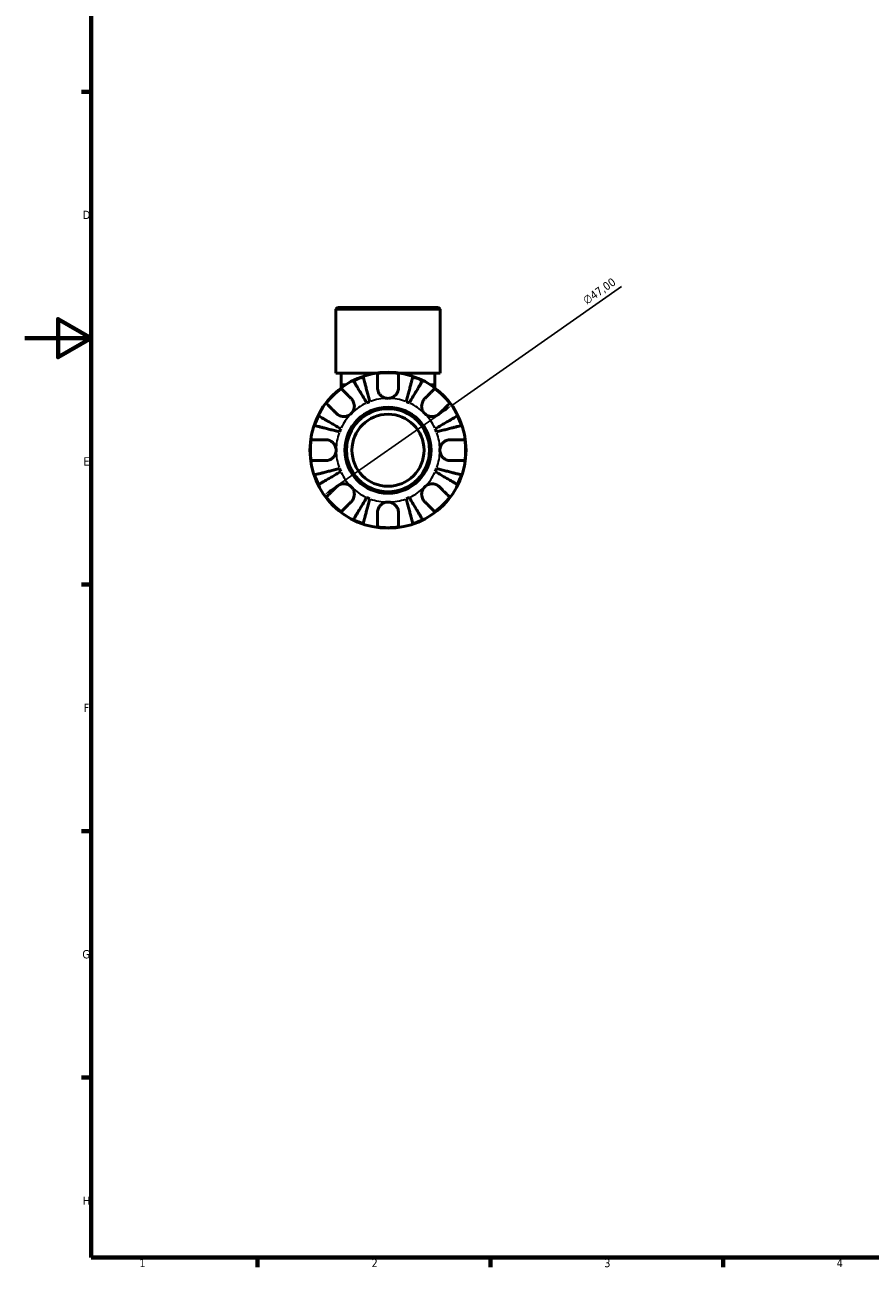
# Model space of a CAD drawing. Header units: millimetres. Extents: x 0 to 902, y 0 to 783.
# Tile 1 of 5: x 0 to 254, y 17 to 391. Entities that reach past the tile are written whole.
import ezdxf

# ---------------------------------------------------------------- set-up
doc = ezdxf.new("R2010")
doc.units = ezdxf.units.MM
for name, color, linetype, lineweight in [('Border (ISO)', 7, 'Continuous', 70), ('Dimension (ISO)', 7, 'Continuous', 25), ('Visible (ISO)', 7, 'Continuous', 50), ('Visible Narrow (ISO)', 7, 'Continuous', 35)]:
    doc.layers.add(name, color=color, linetype=linetype, lineweight=lineweight)
doc.styles.add('Note Text (ISO)', font='tahoma.ttf')
doc.dimstyles.new('Default (ISO)', dxfattribs={"dimtxt": 2.5, "dimasz": 2.5, "dimexe": 3.175, "dimexo": 0, "dimgap": 0.762, "dimtad": 1, "dimrnd": 1e-08, "dimzin": 0, "dimtxsty": 'Note Text (ISO)', "dimcen": 0.09, "dimdle": 10, "dimclrd": 256, "dimclre": 256, "dimclrt": 232, "dimazin": 0, "dimtfac": 1.40208, "dimtmove": 0, "dimatfit": 3, "dimfxl": 1, "dimtolj": 1, "dimtzin": 0, "dimlwd": -1, "dimlwe": -1, "dimarcsym": 0})

# ---------------------------------------------------------------- blocks, each defined once
blk = doc.blocks.new('Borders Default Border')
at = {"layer": 'Border (ISO)'}
for p, q in [((20, 371.25), (17.1, 371.25)), ((20, 222.75), (17.1, 222.75)), ((20, 148.5), (17.1, 148.5)), ((20, 74.25), (17.1, 74.25)), ((70.08, 20), (70.08, 17.1)), ((140.17, 20), (140.17, 17.1)), ((210.25, 20), (210.25, 17.1))]:
    blk.add_line(p, q, dxfattribs=at)
at = {"layer": 'Border (ISO)', "flags": 128}
for points in [[(20, 20), (20, 574), (821, 574), (821, 20), (20, 20)], [(0, 297), (20, 297), (10, 302.77), (10, 291.23), (20, 297)]]:
    blk.add_lwpolyline(points, dxfattribs=at)
at = {"layer": 'Border (ISO)', "color": 232, "true_color": 0xca0064, "char_height": 2.5, "attachment_point": 7, "style": 'Note Text (ISO)'}
for s, insert in [('D', (17.43, 332.88)), ('E', (17.64, 258.63)), ('F', (17.7, 184.38)), ('G', (17.31, 110.08)), ('H', (17.44, 35.88)), ('1', (34.48, 17.1)), ('2', (104.37, 17.1)), ('3', (174.43, 17.05)), ('4', (244.42, 17.1))]:
    blk.add_mtext(s, dxfattribs=dict(at, insert=insert))
blk = doc.blocks.new('*D14')
at = {"layer": 'Defpoints', "color": 0, "transparency": 16777216}
for p in [(128.57, 276.74), (90.09, 249.74)]:
    blk.add_point(p, dxfattribs=at)
at = {"layer": 'Dimension (ISO)', "transparency": 16777216}
for p, q in [((128.57, 276.74), (179.61, 312.55)), ((92.14, 251.18), (126.52, 275.3))]:
    blk.add_line(p, q, dxfattribs=at)
for points in [[(126.28, 275.64), (126.76, 274.96), (128.57, 276.74)], [(91.9, 251.52), (92.38, 250.84), (90.09, 249.74)]]:
    blk.add_solid(points, dxfattribs=at)
at = {"layer": 'Dimension (ISO)', "color": 232, "true_color": 0xca0064, "transparency": 16777216, "insert": (167.71, 309.06), "char_height": 2.5, "attachment_point": 1, "rotation": 35.0563, "style": 'Note Text (ISO)'}
blk.add_mtext('\\A1;∅47,00', dxfattribs=at)

msp = doc.modelspace()

# ---------------------------------------------------------------- linework, layer by layer
at = {"layer": 'Visible (ISO)'}
for p, q in [((94.125, 306.241), (93.655, 305.771)), ((125.007, 305.771), (93.655, 305.771)), ((93.655, 286.441), (93.655, 305.771)), ((94.125, 306.241), (124.537, 306.241)), ((124.537, 306.241), (125.007, 305.771)), ((125.007, 286.441), (125.007, 305.771)), ((105.588, 286.441), (93.655, 286.441)), ((95.222, 286.441), (95.222, 283.109)), ((125.007, 286.441), (113.074, 286.441)), ((123.439, 286.441), (123.439, 283.109)), ((95.222, 283.109), (95.222, 282.035)), ((123.439, 282.035), (123.439, 283.109))]:
    msp.add_line(p, q, dxfattribs=at)
for radius in [23.5, 12.97, 12.5, 10.853]:
    msp.add_circle((109.331, 263.241), radius, dxfattribs=at)
for radius, start, end in [(23.341, 108.62342, 116.37658), (23.341, 82.24391, 97.75609), (23.341, 63.62342, 71.37658), (23.341, 127.24391, 142.75609), (23.341, 37.24391, 52.75609), (15.625, 110.66622, 114.33378), (15.625, 65.66622, 69.33378), (23.341, 153.62342, 161.37658), (23.341, 18.62342, 26.37658), (15.625, 155.66622, 159.33378), (15.625, 20.66622, 24.33378), (23.341, 172.24391, 187.75609), (23.341, 352.24391, 7.75609), (23.341, 198.62342, 206.37658), (15.625, 200.66622, 204.33378), (15.625, 335.66622, 339.33378), (23.341, 333.62342, 341.37658), (23.341, 217.24391, 232.75609), (15.625, 245.66622, 249.33378), (15.625, 290.66622, 294.33378), (23.341, 307.24391, 322.75609), (23.341, 243.62342, 251.37658), (23.341, 262.24391, 277.75609), (23.341, 288.62342, 296.37658)]:
    msp.add_arc((109.331, 263.241), radius, start, end, dxfattribs=at)
for points, knots in [([(101.877, 285.36), (101.903, 285.26), (101.942, 285.109), (102.034, 284.754), (102.096, 284.514), (102.243, 283.943), (102.329, 283.612), (102.501, 282.945), (102.604, 282.548), (102.825, 281.692), (102.944, 281.234), (103.17, 280.36), (103.298, 279.864), (103.56, 278.852), (103.694, 278.334), (103.816, 277.861)], [0.1494024, 0.1494024, 0.1494024, 0.1494024, 0.2912498, 0.2912498, 0.4370651, 0.4370651, 0.5828803, 0.5828803, 0.7290354, 0.7290354, 0.8751905, 0.8751905, 1.0219149, 1.0219149, 1.1686392, 1.1686392, 1.1686392, 1.1686392]), ([(106.181, 282.016), (106.181, 282.349), (106.181, 282.686), (106.181, 283.453), (106.181, 283.867), (106.181, 284.559), (106.181, 284.902), (106.181, 285.494), (106.181, 285.742), (106.181, 286.11), (106.181, 286.265), (106.181, 286.369)], [3.89239507, 3.89239507, 3.89239507, 3.89239507, 3.99831093, 3.99831093, 4.14541915, 4.14541915, 4.2913159, 4.2913159, 4.43721264, 4.43721264, 4.57824766, 4.57824766, 4.57824766, 4.57824766]), ([(112.481, 286.369), (112.481, 286.265), (112.481, 286.11), (112.481, 285.742), (112.481, 285.494), (112.481, 284.902), (112.481, 284.559), (112.481, 283.867), (112.481, 283.453), (112.481, 282.686), (112.481, 282.349), (112.481, 282.016)], [0.14941001, 0.14941001, 0.14941001, 0.14941001, 0.29044502, 0.29044502, 0.43634177, 0.43634177, 0.58223851, 0.58223851, 0.72934673, 0.72934673, 0.83526259, 0.83526259, 0.83526259, 0.83526259]), ([(114.845, 277.861), (114.968, 278.334), (115.101, 278.852), (115.363, 279.864), (115.492, 280.36), (115.717, 281.234), (115.836, 281.692), (116.057, 282.548), (116.16, 282.945), (116.333, 283.612), (116.418, 283.943), (116.566, 284.514), (116.628, 284.754), (116.72, 285.109), (116.759, 285.26), (116.785, 285.36)], [3.5133937, 3.5133937, 3.5133937, 3.5133937, 3.6601181, 3.6601181, 3.8068425, 3.8068425, 3.9529976, 3.9529976, 4.0991526, 4.0991526, 4.2449679, 4.2449679, 4.3907831, 4.3907831, 4.5326305, 4.5326305, 4.5326305, 4.5326305]), ([(95.205, 281.822), (95.278, 281.749), (95.387, 281.639), (95.647, 281.379), (95.823, 281.204), (96.241, 280.785), (96.484, 280.543), (96.974, 280.053), (97.266, 279.76), (97.808, 279.218), (98.047, 278.98), (98.282, 278.745)], [0.14941001, 0.14941001, 0.14941001, 0.14941001, 0.29044502, 0.29044502, 0.43634177, 0.43634177, 0.58223851, 0.58223851, 0.72934673, 0.72934673, 0.83526259, 0.83526259, 0.83526259, 0.83526259]), ([(102.892, 277.478), (102.644, 277.9), (102.373, 278.36), (101.842, 279.261), (101.582, 279.703), (101.124, 280.48), (100.884, 280.888), (100.435, 281.649), (100.227, 282.003), (99.877, 282.597), (99.704, 282.891), (99.405, 283.399), (99.279, 283.613), (99.092, 283.929), (99.014, 284.063), (98.961, 284.152)], [3.5133937, 3.5133937, 3.5133937, 3.5133937, 3.6601181, 3.6601181, 3.8068425, 3.8068425, 3.9529976, 3.9529976, 4.0991526, 4.0991526, 4.2449679, 4.2449679, 4.3907831, 4.3907831, 4.5326305, 4.5326305, 4.5326305, 4.5326305]), ([(109.331, 278.866), (109.093, 278.866), (108.856, 278.893), (108.38, 279.003), (108.142, 279.088), (107.565, 279.378), (107.25, 279.619), (106.79, 280.131), (106.626, 280.376), (106.372, 280.897), (106.284, 281.168), (106.198, 281.635), (106.181, 281.827), (106.181, 282.016)], [0, 0, 0, 0, 0.0712621, 0.0712621, 0.14674386, 0.14674386, 0.26523779, 0.26523779, 0.3552048, 0.3552048, 0.4448049, 0.4448049, 0.50788946, 0.50788946, 0.50788946, 0.50788946]), ([(112.481, 282.016), (112.481, 281.776), (112.453, 281.531), (112.331, 281.019), (112.232, 280.756), (111.951, 280.242), (111.768, 279.997), (111.262, 279.495), (110.92, 279.266), (110.16, 278.949), (109.747, 278.866), (109.331, 278.866)], [-0.50777161, -0.50777161, -0.50777161, -0.50777161, -0.42786808, -0.42786808, -0.34024252, -0.34024252, -0.24759219, -0.24759219, -0.12500149, -0.12500149, 0, 0, 0, 0]), ([(119.7, 284.152), (119.648, 284.063), (119.569, 283.929), (119.382, 283.613), (119.257, 283.399), (118.958, 282.891), (118.784, 282.597), (118.434, 282.003), (118.226, 281.649), (117.777, 280.888), (117.537, 280.48), (117.079, 279.703), (116.819, 279.261), (116.288, 278.36), (116.017, 277.9), (115.769, 277.478)], [0.1494024, 0.1494024, 0.1494024, 0.1494024, 0.2912498, 0.2912498, 0.4370651, 0.4370651, 0.5828803, 0.5828803, 0.7290354, 0.7290354, 0.8751905, 0.8751905, 1.0219149, 1.0219149, 1.1686392, 1.1686392, 1.1686392, 1.1686392]), ([(120.379, 278.745), (120.615, 278.98), (120.853, 279.218), (121.395, 279.76), (121.688, 280.053), (122.177, 280.543), (122.42, 280.785), (122.838, 281.204), (123.014, 281.379), (123.274, 281.639), (123.384, 281.749), (123.457, 281.822)], [3.89239507, 3.89239507, 3.89239507, 3.89239507, 3.99831093, 3.99831093, 4.14541915, 4.14541915, 4.2913159, 4.2913159, 4.43721264, 4.43721264, 4.57824766, 4.57824766, 4.57824766, 4.57824766]), ([(93.827, 274.29), (93.592, 274.525), (93.354, 274.764), (92.812, 275.306), (92.519, 275.598), (92.029, 276.088), (91.787, 276.331), (91.368, 276.749), (91.193, 276.925), (90.933, 277.185), (90.823, 277.294), (90.75, 277.367)], [3.89239507, 3.89239507, 3.89239507, 3.89239507, 3.99831093, 3.99831093, 4.14541915, 4.14541915, 4.2913159, 4.2913159, 4.43721264, 4.43721264, 4.57824766, 4.57824766, 4.57824766, 4.57824766]), ([(98.282, 278.745), (98.368, 278.658), (98.45, 278.566), (98.652, 278.311), (98.763, 278.14), (98.954, 277.766), (99.033, 277.566), (99.171, 277.067), (99.21, 276.766), (99.197, 276.069), (99.117, 275.682), (98.809, 274.934), (98.577, 274.584), (98.282, 274.29)], [-0.50766593, -0.50766593, -0.50766593, -0.50766593, -0.46718991, -0.46718991, -0.40200215, -0.40200215, -0.33506637, -0.33506637, -0.24300458, -0.24300458, -0.12488859, -0.12488859, 0, 0, 0, 0]), ([(120.379, 274.29), (120.224, 274.446), (120.085, 274.617), (119.836, 274.999), (119.731, 275.21), (119.533, 275.75), (119.468, 276.085), (119.449, 276.741), (119.487, 277.055), (119.628, 277.565), (119.707, 277.766), (119.898, 278.139), (120.009, 278.311), (120.211, 278.566), (120.293, 278.658), (120.379, 278.745)], [0, 0, 0, 0, 0.06608139, 0.06608139, 0.13667451, 0.13667451, 0.23873403, 0.23873403, 0.33457773, 0.33457773, 0.40157847, 0.40157847, 0.46685307, 0.46685307, 0.50745344, 0.50745344, 0.50745344, 0.50745344]), ([(127.912, 277.367), (127.838, 277.294), (127.729, 277.185), (127.469, 276.925), (127.293, 276.749), (126.875, 276.331), (126.632, 276.088), (126.143, 275.598), (125.85, 275.306), (125.308, 274.764), (125.07, 274.525), (124.834, 274.29)], [0.14941001, 0.14941001, 0.14941001, 0.14941001, 0.29044502, 0.29044502, 0.43634177, 0.43634177, 0.58223851, 0.58223851, 0.72934673, 0.72934673, 0.83526259, 0.83526259, 0.83526259, 0.83526259]), ([(88.42, 273.611), (88.509, 273.558), (88.643, 273.48), (88.959, 273.293), (89.173, 273.167), (89.681, 272.868), (89.975, 272.695), (90.569, 272.345), (90.923, 272.137), (91.684, 271.688), (92.092, 271.448), (92.869, 270.99), (93.311, 270.73), (94.212, 270.199), (94.672, 269.928), (95.094, 269.68)], [0.1494024, 0.1494024, 0.1494024, 0.1494024, 0.2912498, 0.2912498, 0.4370651, 0.4370651, 0.5828803, 0.5828803, 0.7290354, 0.7290354, 0.8751905, 0.8751905, 1.0219149, 1.0219149, 1.1686392, 1.1686392, 1.1686392, 1.1686392]), ([(98.282, 274.29), (98.126, 274.134), (97.955, 273.995), (97.573, 273.747), (97.362, 273.642), (96.822, 273.443), (96.487, 273.379), (95.831, 273.359), (95.517, 273.398), (95.007, 273.539), (94.806, 273.617), (94.433, 273.809), (94.261, 273.92), (94.006, 274.121), (93.914, 274.204), (93.827, 274.29)], [0, 0, 0, 0, 0.06608139, 0.06608139, 0.13667451, 0.13667451, 0.23873403, 0.23873403, 0.33457773, 0.33457773, 0.40157847, 0.40157847, 0.46685307, 0.46685307, 0.50745344, 0.50745344, 0.50745344, 0.50745344]), ([(124.834, 274.29), (124.748, 274.204), (124.656, 274.122), (124.4, 273.92), (124.229, 273.809), (123.856, 273.618), (123.655, 273.539), (123.156, 273.401), (122.855, 273.362), (122.159, 273.375), (121.771, 273.455), (121.023, 273.763), (120.674, 273.995), (120.379, 274.29)], [-0.50766593, -0.50766593, -0.50766593, -0.50766593, -0.46718991, -0.46718991, -0.40200215, -0.40200215, -0.33506637, -0.33506637, -0.24300458, -0.24300458, -0.12488859, -0.12488859, 0, 0, 0, 0]), ([(123.568, 269.68), (123.989, 269.928), (124.449, 270.199), (125.351, 270.73), (125.792, 270.99), (126.569, 271.448), (126.977, 271.688), (127.739, 272.137), (128.093, 272.345), (128.686, 272.695), (128.981, 272.868), (129.489, 273.167), (129.702, 273.293), (130.019, 273.48), (130.153, 273.558), (130.242, 273.611)], [3.5133937, 3.5133937, 3.5133937, 3.5133937, 3.6601181, 3.6601181, 3.8068425, 3.8068425, 3.9529976, 3.9529976, 4.0991526, 4.0991526, 4.2449679, 4.2449679, 4.3907831, 4.3907831, 4.5326305, 4.5326305, 4.5326305, 4.5326305]), ([(94.711, 268.756), (94.238, 268.878), (93.72, 269.012), (92.708, 269.274), (92.212, 269.402), (91.338, 269.628), (90.88, 269.747), (90.024, 269.968), (89.627, 270.071), (88.96, 270.243), (88.629, 270.329), (88.058, 270.476), (87.818, 270.538), (87.463, 270.63), (87.312, 270.669), (87.212, 270.695)], [3.5133937, 3.5133937, 3.5133937, 3.5133937, 3.6601181, 3.6601181, 3.8068425, 3.8068425, 3.9529976, 3.9529976, 4.0991526, 4.0991526, 4.2449679, 4.2449679, 4.3907831, 4.3907831, 4.5326305, 4.5326305, 4.5326305, 4.5326305]), ([(131.449, 270.695), (131.349, 270.669), (131.199, 270.63), (130.843, 270.538), (130.603, 270.476), (130.032, 270.329), (129.702, 270.243), (129.035, 270.071), (128.637, 269.968), (127.781, 269.747), (127.323, 269.628), (126.45, 269.402), (125.954, 269.274), (124.941, 269.012), (124.424, 268.878), (123.95, 268.756)], [0.1494024, 0.1494024, 0.1494024, 0.1494024, 0.2912498, 0.2912498, 0.4370651, 0.4370651, 0.5828803, 0.5828803, 0.7290354, 0.7290354, 0.8751905, 0.8751905, 1.0219149, 1.0219149, 1.1686392, 1.1686392, 1.1686392, 1.1686392]), ([(86.203, 266.391), (86.307, 266.391), (86.462, 266.391), (86.83, 266.391), (87.078, 266.391), (87.67, 266.391), (88.013, 266.391), (88.705, 266.391), (89.119, 266.391), (89.886, 266.391), (90.223, 266.391), (90.556, 266.391)], [0.14941001, 0.14941001, 0.14941001, 0.14941001, 0.29044502, 0.29044502, 0.43634177, 0.43634177, 0.58223851, 0.58223851, 0.72934673, 0.72934673, 0.83526259, 0.83526259, 0.83526259, 0.83526259]), ([(90.556, 266.391), (90.687, 266.391), (90.819, 266.383), (91.144, 266.342), (91.337, 266.299), (91.726, 266.173), (91.92, 266.088), (92.369, 265.834), (92.611, 265.648), (93.095, 265.145), (93.312, 264.815), (93.623, 264.07), (93.706, 263.658), (93.706, 263.241)], [-0.50816407, -0.50816407, -0.50816407, -0.50816407, -0.46460526, -0.46460526, -0.40154747, -0.40154747, -0.3356183, -0.3356183, -0.24286964, -0.24286964, -0.12490659, -0.12490659, 0, 0, 0, 0]), ([(124.956, 263.241), (124.956, 263.461), (124.979, 263.679), (125.073, 264.123), (125.147, 264.346), (125.416, 264.932), (125.659, 265.266), (126.17, 265.743), (126.406, 265.909), (126.844, 266.135), (127.034, 266.21), (127.424, 266.323), (127.622, 266.36), (127.915, 266.387), (128.011, 266.391), (128.106, 266.391)], [-2.17667965, -2.17667965, -2.17667965, -2.17667965, -2.11086653, -2.11086653, -2.04055216, -2.04055216, -1.91738302, -1.91738302, -1.82942275, -1.82942275, -1.76558177, -1.76558177, -1.70117883, -1.70117883, -1.66961913, -1.66961913, -1.66961913, -1.66961913]), ([(128.106, 266.391), (128.439, 266.391), (128.776, 266.391), (129.542, 266.391), (129.956, 266.391), (130.649, 266.391), (130.992, 266.391), (131.583, 266.391), (131.832, 266.391), (132.199, 266.391), (132.355, 266.391), (132.458, 266.391)], [3.89239507, 3.89239507, 3.89239507, 3.89239507, 3.99831093, 3.99831093, 4.14541915, 4.14541915, 4.2913159, 4.2913159, 4.43721264, 4.43721264, 4.57824766, 4.57824766, 4.57824766, 4.57824766]), ([(93.706, 263.241), (93.706, 263.022), (93.683, 262.803), (93.589, 262.359), (93.515, 262.136), (93.245, 261.551), (93.003, 261.216), (92.492, 260.74), (92.255, 260.574), (91.817, 260.348), (91.627, 260.272), (91.237, 260.159), (91.04, 260.122), (90.747, 260.096), (90.651, 260.091), (90.556, 260.091)], [-2.17667965, -2.17667965, -2.17667965, -2.17667965, -2.11086653, -2.11086653, -2.04055216, -2.04055216, -1.91738302, -1.91738302, -1.82942275, -1.82942275, -1.76558177, -1.76558177, -1.70117883, -1.70117883, -1.66961913, -1.66961913, -1.66961913, -1.66961913]), ([(128.106, 260.091), (127.975, 260.091), (127.843, 260.099), (127.517, 260.141), (127.324, 260.183), (126.935, 260.309), (126.741, 260.394), (126.292, 260.648), (126.05, 260.835), (125.566, 261.337), (125.349, 261.667), (125.038, 262.413), (124.956, 262.825), (124.956, 263.241)], [-0.50816407, -0.50816407, -0.50816407, -0.50816407, -0.46460526, -0.46460526, -0.40154747, -0.40154747, -0.3356183, -0.3356183, -0.24286964, -0.24286964, -0.12490659, -0.12490659, 0, 0, 0, 0]), ([(90.556, 260.091), (90.223, 260.091), (89.886, 260.091), (89.119, 260.091), (88.705, 260.091), (88.013, 260.091), (87.67, 260.091), (87.078, 260.091), (86.83, 260.091), (86.462, 260.091), (86.307, 260.091), (86.203, 260.091)], [3.89239507, 3.89239507, 3.89239507, 3.89239507, 3.99831093, 3.99831093, 4.14541915, 4.14541915, 4.2913159, 4.2913159, 4.43721264, 4.43721264, 4.57824766, 4.57824766, 4.57824766, 4.57824766]), ([(132.458, 260.091), (132.355, 260.091), (132.199, 260.091), (131.832, 260.091), (131.583, 260.091), (130.992, 260.091), (130.649, 260.091), (129.956, 260.091), (129.542, 260.091), (128.776, 260.091), (128.439, 260.091), (128.106, 260.091)], [0.14941001, 0.14941001, 0.14941001, 0.14941001, 0.29044502, 0.29044502, 0.43634177, 0.43634177, 0.58223851, 0.58223851, 0.72934673, 0.72934673, 0.83526259, 0.83526259, 0.83526259, 0.83526259]), ([(87.212, 255.787), (87.312, 255.813), (87.463, 255.852), (87.818, 255.944), (88.058, 256.006), (88.629, 256.154), (88.96, 256.239), (89.627, 256.412), (90.024, 256.515), (90.88, 256.736), (91.338, 256.855), (92.212, 257.08), (92.708, 257.209), (93.72, 257.471), (94.238, 257.604), (94.711, 257.727)], [0.1494024, 0.1494024, 0.1494024, 0.1494024, 0.2912498, 0.2912498, 0.4370651, 0.4370651, 0.5828803, 0.5828803, 0.7290354, 0.7290354, 0.8751905, 0.8751905, 1.0219149, 1.0219149, 1.1686392, 1.1686392, 1.1686392, 1.1686392]), ([(95.094, 256.803), (94.672, 256.555), (94.212, 256.284), (93.311, 255.753), (92.869, 255.493), (92.092, 255.035), (91.684, 254.795), (90.923, 254.346), (90.569, 254.138), (89.975, 253.788), (89.681, 253.614), (89.173, 253.315), (88.959, 253.19), (88.643, 253.003), (88.509, 252.924), (88.42, 252.872)], [3.5133937, 3.5133937, 3.5133937, 3.5133937, 3.6601181, 3.6601181, 3.8068425, 3.8068425, 3.9529976, 3.9529976, 4.0991526, 4.0991526, 4.2449679, 4.2449679, 4.3907831, 4.3907831, 4.5326305, 4.5326305, 4.5326305, 4.5326305]), ([(130.242, 252.872), (130.153, 252.924), (130.019, 253.003), (129.702, 253.19), (129.489, 253.315), (128.981, 253.614), (128.686, 253.788), (128.093, 254.138), (127.739, 254.346), (126.977, 254.795), (126.569, 255.035), (125.792, 255.493), (125.351, 255.753), (124.449, 256.284), (123.989, 256.555), (123.568, 256.803)], [0.1494024, 0.1494024, 0.1494024, 0.1494024, 0.2912498, 0.2912498, 0.4370651, 0.4370651, 0.5828803, 0.5828803, 0.7290354, 0.7290354, 0.8751905, 0.8751905, 1.0219149, 1.0219149, 1.1686392, 1.1686392, 1.1686392, 1.1686392]), ([(123.95, 257.727), (124.424, 257.604), (124.941, 257.471), (125.954, 257.209), (126.45, 257.08), (127.323, 256.855), (127.781, 256.736), (128.637, 256.515), (129.035, 256.412), (129.702, 256.239), (130.032, 256.154), (130.603, 256.006), (130.843, 255.944), (131.199, 255.852), (131.349, 255.813), (131.449, 255.787)], [3.5133937, 3.5133937, 3.5133937, 3.5133937, 3.6601181, 3.6601181, 3.8068425, 3.8068425, 3.9529976, 3.9529976, 4.0991526, 4.0991526, 4.2449679, 4.2449679, 4.3907831, 4.3907831, 4.5326305, 4.5326305, 4.5326305, 4.5326305]), ([(90.75, 249.115), (90.823, 249.188), (90.933, 249.298), (91.193, 249.558), (91.368, 249.734), (91.787, 250.152), (92.029, 250.395), (92.519, 250.884), (92.812, 251.177), (93.354, 251.719), (93.592, 251.957), (93.827, 252.193)], [0.14941001, 0.14941001, 0.14941001, 0.14941001, 0.29044502, 0.29044502, 0.43634177, 0.43634177, 0.58223851, 0.58223851, 0.72934673, 0.72934673, 0.83526259, 0.83526259, 0.83526259, 0.83526259]), ([(93.827, 252.193), (93.914, 252.279), (94.006, 252.361), (94.261, 252.563), (94.432, 252.673), (94.806, 252.865), (95.006, 252.944), (95.505, 253.081), (95.806, 253.12), (96.503, 253.108), (96.89, 253.028), (97.638, 252.72), (97.988, 252.487), (98.282, 252.193)], [-0.50766593, -0.50766593, -0.50766593, -0.50766593, -0.46718991, -0.46718991, -0.40200215, -0.40200215, -0.33506637, -0.33506637, -0.24300458, -0.24300458, -0.12488859, -0.12488859, 0, 0, 0, 0]), ([(98.282, 252.193), (98.438, 252.037), (98.577, 251.865), (98.825, 251.483), (98.93, 251.272), (99.129, 250.733), (99.193, 250.397), (99.213, 249.742), (99.174, 249.428), (99.033, 248.917), (98.954, 248.717), (98.763, 248.343), (98.652, 248.172), (98.451, 247.916), (98.368, 247.824), (98.282, 247.738)], [0, 0, 0, 0, 0.06608139, 0.06608139, 0.13667451, 0.13667451, 0.23873403, 0.23873403, 0.33457773, 0.33457773, 0.40157847, 0.40157847, 0.46685307, 0.46685307, 0.50745344, 0.50745344, 0.50745344, 0.50745344]), ([(120.379, 247.738), (120.293, 247.824), (120.211, 247.916), (120.009, 248.172), (119.899, 248.343), (119.707, 248.716), (119.628, 248.917), (119.491, 249.416), (119.452, 249.717), (119.464, 250.413), (119.544, 250.801), (119.852, 251.549), (120.085, 251.898), (120.379, 252.193)], [-0.50766593, -0.50766593, -0.50766593, -0.50766593, -0.46718991, -0.46718991, -0.40200215, -0.40200215, -0.33506637, -0.33506637, -0.24300458, -0.24300458, -0.12488859, -0.12488859, 0, 0, 0, 0]), ([(120.379, 252.193), (120.535, 252.348), (120.707, 252.487), (121.089, 252.736), (121.3, 252.841), (121.839, 253.039), (122.175, 253.104), (122.83, 253.123), (123.144, 253.085), (123.655, 252.944), (123.855, 252.865), (124.229, 252.674), (124.4, 252.563), (124.656, 252.361), (124.748, 252.279), (124.834, 252.193)], [0, 0, 0, 0, 0.06608139, 0.06608139, 0.13667451, 0.13667451, 0.23873403, 0.23873403, 0.33457773, 0.33457773, 0.40157847, 0.40157847, 0.46685307, 0.46685307, 0.50745344, 0.50745344, 0.50745344, 0.50745344]), ([(124.834, 252.193), (125.07, 251.957), (125.308, 251.719), (125.85, 251.177), (126.143, 250.884), (126.632, 250.395), (126.875, 250.152), (127.293, 249.734), (127.469, 249.558), (127.729, 249.298), (127.838, 249.188), (127.912, 249.115)], [3.89239507, 3.89239507, 3.89239507, 3.89239507, 3.99831093, 3.99831093, 4.14541915, 4.14541915, 4.2913159, 4.2913159, 4.43721264, 4.43721264, 4.57824766, 4.57824766, 4.57824766, 4.57824766]), ([(98.282, 247.738), (98.047, 247.502), (97.808, 247.264), (97.266, 246.722), (96.974, 246.429), (96.484, 245.94), (96.241, 245.697), (95.823, 245.279), (95.647, 245.103), (95.387, 244.843), (95.278, 244.734), (95.205, 244.66)], [3.89239507, 3.89239507, 3.89239507, 3.89239507, 3.99831093, 3.99831093, 4.14541915, 4.14541915, 4.2913159, 4.2913159, 4.43721264, 4.43721264, 4.57824766, 4.57824766, 4.57824766, 4.57824766]), ([(98.961, 242.33), (99.014, 242.419), (99.092, 242.553), (99.279, 242.87), (99.405, 243.083), (99.704, 243.591), (99.877, 243.886), (100.227, 244.479), (100.435, 244.833), (100.884, 245.595), (101.124, 246.003), (101.582, 246.78), (101.842, 247.221), (102.373, 248.123), (102.644, 248.583), (102.892, 249.004)], [0.1494024, 0.1494024, 0.1494024, 0.1494024, 0.2912498, 0.2912498, 0.4370651, 0.4370651, 0.5828803, 0.5828803, 0.7290354, 0.7290354, 0.8751905, 0.8751905, 1.0219149, 1.0219149, 1.1686392, 1.1686392, 1.1686392, 1.1686392]), ([(103.816, 248.622), (103.694, 248.148), (103.56, 247.631), (103.298, 246.618), (103.17, 246.122), (102.944, 245.249), (102.825, 244.791), (102.604, 243.935), (102.501, 243.537), (102.329, 242.87), (102.243, 242.54), (102.096, 241.969), (102.034, 241.729), (101.942, 241.373), (101.903, 241.223), (101.877, 241.123)], [3.5133937, 3.5133937, 3.5133937, 3.5133937, 3.6601181, 3.6601181, 3.8068425, 3.8068425, 3.9529976, 3.9529976, 4.0991526, 4.0991526, 4.2449679, 4.2449679, 4.3907831, 4.3907831, 4.5326305, 4.5326305, 4.5326305, 4.5326305]), ([(106.181, 244.466), (106.181, 244.597), (106.189, 244.729), (106.23, 245.055), (106.273, 245.248), (106.399, 245.637), (106.484, 245.831), (106.738, 246.28), (106.924, 246.522), (107.427, 247.006), (107.757, 247.223), (108.502, 247.534), (108.914, 247.616), (109.331, 247.616)], [-0.50816407, -0.50816407, -0.50816407, -0.50816407, -0.46460526, -0.46460526, -0.40154747, -0.40154747, -0.3356183, -0.3356183, -0.24286964, -0.24286964, -0.12490659, -0.12490659, 0, 0, 0, 0]), ([(109.331, 247.616), (109.55, 247.616), (109.769, 247.593), (110.213, 247.499), (110.436, 247.425), (111.021, 247.156), (111.356, 246.913), (111.832, 246.402), (111.998, 246.166), (112.224, 245.728), (112.3, 245.538), (112.413, 245.148), (112.45, 244.95), (112.476, 244.657), (112.481, 244.561), (112.481, 244.466)], [-2.17667965, -2.17667965, -2.17667965, -2.17667965, -2.11086653, -2.11086653, -2.04055216, -2.04055216, -1.91738302, -1.91738302, -1.82942275, -1.82942275, -1.76558177, -1.76558177, -1.70117883, -1.70117883, -1.66961913, -1.66961913, -1.66961913, -1.66961913]), ([(116.785, 241.123), (116.759, 241.223), (116.72, 241.373), (116.628, 241.729), (116.566, 241.969), (116.418, 242.54), (116.333, 242.87), (116.16, 243.537), (116.057, 243.935), (115.836, 244.791), (115.717, 245.249), (115.492, 246.122), (115.363, 246.618), (115.101, 247.631), (114.968, 248.148), (114.845, 248.622)], [0.1494024, 0.1494024, 0.1494024, 0.1494024, 0.2912498, 0.2912498, 0.4370651, 0.4370651, 0.5828803, 0.5828803, 0.7290354, 0.7290354, 0.8751905, 0.8751905, 1.0219149, 1.0219149, 1.1686392, 1.1686392, 1.1686392, 1.1686392]), ([(115.769, 249.004), (116.017, 248.583), (116.288, 248.123), (116.819, 247.221), (117.079, 246.78), (117.537, 246.003), (117.777, 245.595), (118.226, 244.833), (118.434, 244.479), (118.784, 243.886), (118.958, 243.591), (119.257, 243.083), (119.382, 242.87), (119.569, 242.553), (119.648, 242.419), (119.7, 242.33)], [3.5133937, 3.5133937, 3.5133937, 3.5133937, 3.6601181, 3.6601181, 3.8068425, 3.8068425, 3.9529976, 3.9529976, 4.0991526, 4.0991526, 4.2449679, 4.2449679, 4.3907831, 4.3907831, 4.5326305, 4.5326305, 4.5326305, 4.5326305]), ([(123.457, 244.66), (123.384, 244.734), (123.274, 244.843), (123.014, 245.103), (122.838, 245.279), (122.42, 245.697), (122.177, 245.94), (121.688, 246.429), (121.395, 246.722), (120.853, 247.264), (120.615, 247.502), (120.379, 247.738)], [0.14941001, 0.14941001, 0.14941001, 0.14941001, 0.29044502, 0.29044502, 0.43634177, 0.43634177, 0.58223851, 0.58223851, 0.72934673, 0.72934673, 0.83526259, 0.83526259, 0.83526259, 0.83526259]), ([(106.181, 240.114), (106.181, 240.217), (106.181, 240.373), (106.181, 240.74), (106.181, 240.989), (106.181, 241.58), (106.181, 241.923), (106.181, 242.616), (106.181, 243.03), (106.181, 243.796), (106.181, 244.133), (106.181, 244.466)], [0.14941001, 0.14941001, 0.14941001, 0.14941001, 0.29044502, 0.29044502, 0.43634177, 0.43634177, 0.58223851, 0.58223851, 0.72934673, 0.72934673, 0.83526259, 0.83526259, 0.83526259, 0.83526259]), ([(112.481, 244.466), (112.481, 244.133), (112.481, 243.796), (112.481, 243.03), (112.481, 242.616), (112.481, 241.923), (112.481, 241.58), (112.481, 240.989), (112.481, 240.74), (112.481, 240.373), (112.481, 240.217), (112.481, 240.114)], [3.89239507, 3.89239507, 3.89239507, 3.89239507, 3.99831093, 3.99831093, 4.14541915, 4.14541915, 4.2913159, 4.2913159, 4.43721264, 4.43721264, 4.57824766, 4.57824766, 4.57824766, 4.57824766])]:
    msp.add_open_spline(points, degree=3, knots=knots, dxfattribs=at)
at = {"layer": 'Visible Narrow (ISO)'}
for p, q in [((95.226, 283.109), (96.631, 283.109)), ((122.03, 283.109), (123.435, 283.109))]:
    msp.add_line(p, q, dxfattribs=at)
for start, end in [(115.36709, 133.96669), (91.03331, 109.63291), (70.36709, 88.96669), (46.03331, 64.63291), (136.03331, 154.63291), (25.36709, 43.96669), (160.36709, 178.96669), (1.03331, 19.63291), (181.03331, 199.63291), (340.36709, 358.96669), (205.36709, 223.96669), (316.03331, 334.63291), (226.03331, 244.63291), (295.36709, 313.96669), (250.36709, 268.96669), (271.03331, 289.63291)]:
    msp.add_arc((109.331, 263.241), 15.625, start, end, dxfattribs=at)

# ---------------------------------------------------------------- block references
msp.add_blockref('Borders Default Border', (0, 0))

# ---------------------------------------------------------------- dimensions: what is measured, and where the dimension line sits
at = {"layer": 'Dimension (ISO)'}
dim = msp.add_diameter_dim_2p(p1=(90.094, 249.743), p2=(128.568, 276.739), dimstyle='Default (ISO)', override={"dimdec": 2, "dimlfac": 1, "dimtp": 0, "dimtm": 0, "dimtdec": 2, "dimatfit": 2}, dxfattribs=at)
dim.commit()
dim.dimension.update_dxf_attribs({"geometry": '*D14', "text_midpoint": (174.49, 308.962), "dimtype": 163})

doc.saveas('drawing.dxf')
